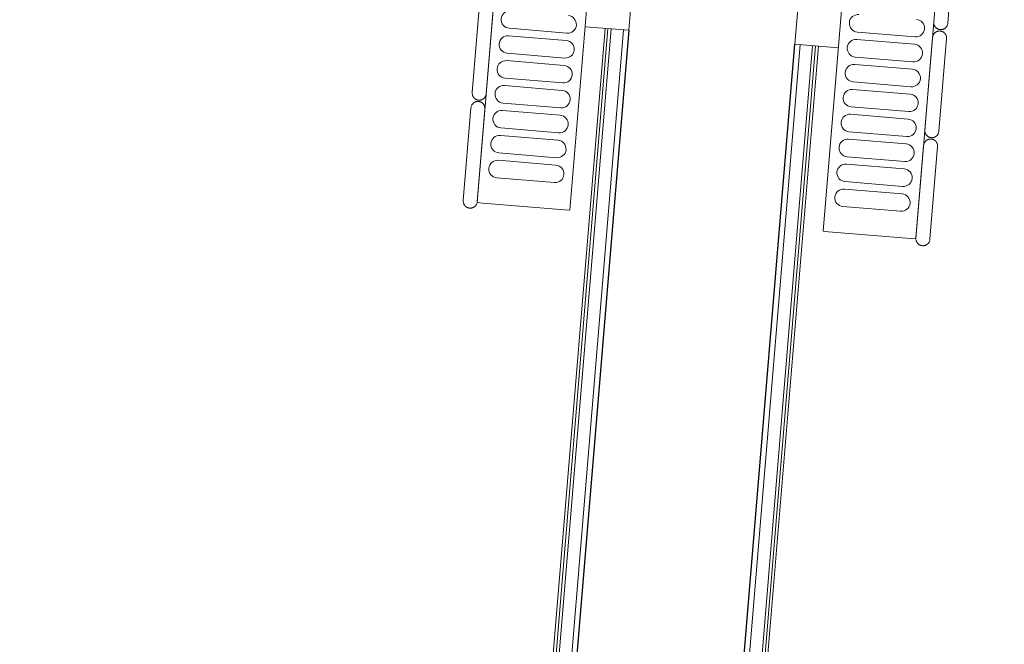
# Model space of a CAD drawing. Header units: millimetres. Extents: x 1293 to 60335, y -36590 to 4541.
# Tile 29 of 65: x 24136 to 24697, y -15506 to -15150. Entities that reach past the tile are written whole.
import ezdxf

# ---------------------------------------------------------------- set-up
doc = ezdxf.new("R2010")
doc.units = ezdxf.units.MM
for name, color, linetype, lineweight in [('A-FLOR-HRAL', 7, 'Continuous', 18), ('BATIEMENT', 7, 'Continuous', 18), ('EQP CVC', 7, 'Continuous', 18)]:
    doc.layers.add(name, color=color, linetype=linetype, lineweight=lineweight)

# ---------------------------------------------------------------- blocks, each defined once
blk = doc.blocks.new('Garde-corps - Garde-corps-505471-2021_015_1111_DCE_1_50_N0 FINI_CVC_PAC')
at = {"layer": 'A-FLOR-HRAL'}
for p, q in [((-14469.5, -15154.82), (-14803.3, -19179.27)), ((-14467.86, -15154.95), (-14801.79, -19181.05)), ((-14466.12, -15155.1), (-14800.2, -19182.93)), ((-14459.02, -15155.69), (-14793.69, -19190.62))]:
    blk.add_line(p, q, dxfattribs=at)
blk = doc.blocks.new('Garde-corps - Garde-corps-505703-2021_015_1111_DCE_1_50_N0 FINI_CVC_PAC')
at = {"layer": 'A-FLOR-HRAL'}
for p, q in [((-14693.03, -19198.97), (-14358.36, -15164.03)), ((-14685.34, -19192.46), (-14351.26, -15164.62)), ((-14683.46, -19190.87), (-14349.53, -15164.77)), ((-14681.68, -19189.36), (-14347.88, -15164.9))]:
    blk.add_line(p, q, dxfattribs=at)
blk = doc.blocks.new('B02_ARC_rvt-1-2021_015_1111_DCE_1_50_N0 FINI_CVC_PAC')
at = {"layer": 'BATIEMENT', "lineweight": 25}
for p, q in [((-14456.03, -15155.93), (-14790.94, -19193.86)), ((-14696.27, -19201.71), (-14361.35, -15163.79))]:
    blk.add_line(p, q, dxfattribs=at)
at = {"layer": 'BATIEMENT', "lineweight": 18}
for name in ['Garde-corps - Garde-corps-505471-2021_015_1111_DCE_1_50_N0 FINI_CVC_PAC', 'Garde-corps - Garde-corps-505703-2021_015_1111_DCE_1_50_N0 FINI_CVC_PAC']:
    blk.add_blockref(name, (0, 0), dxfattribs=at)
blk = doc.blocks.new('202_RADIATEUR GENERIQUE - Type-1480667-2021_015_1111_DCE_1_50_N0 FINI_CVC_PAC')
at = {"layer": 'EQP CVC'}
for p, q in [((180.94, 86), (127.94, 86)), ((242.72, 86), (189.72, 86)), ((304.5, 86), (251.5, 86)), ((305, 78), (-305, 78)), ((127.94, 78), (180.94, 78)), ((189.72, 78), (242.72, 78)), ((251.5, 78), (304.5, 78)), ((305, 75), (305, 78)), ((305, 75), (305, 28)), ((190.25, 68), (190.25, 35)), ((194.5, 35), (194.5, 68)), ((204.5, 68), (204.5, 35)), ((208.75, 35), (208.75, 68)), ((218.75, 68), (218.75, 35)), ((223, 35), (223, 68)), ((233, 68), (233, 35)), ((237.25, 35), (237.25, 68)), ((247.25, 68), (247.25, 35)), ((251.5, 35), (251.5, 68)), ((261.5, 68), (261.5, 35)), ((265.75, 35), (265.75, 68)), ((275.75, 68), (275.75, 35)), ((280, 35), (280, 68)), ((290, 68), (290, 35)), ((-305, 25), (305, 25)), ((200, 0), (200, 25)), ((305, 25), (305, 28)), ((180, 0), (200, 0))]:
    blk.add_line(p, q, dxfattribs=at)
for centre, start, end in [((185.25, 68), 0, 180), ((199.5, 68), 0, 180), ((213.75, 68), 0, 180), ((228, 68), 0, 180), ((242.25, 68), 0, 180), ((256.5, 68), 0, 180), ((270.75, 68), 0, 180), ((285, 68), 0, 180), ((185.25, 35), 180, 0), ((199.5, 35), 180, 0), ((213.75, 35), 180, 0), ((228, 35), 180, 0), ((242.25, 35), 180, 0), ((256.5, 35), 180, 0), ((270.75, 35), 180, 0), ((285, 35), 180, 0)]:
    blk.add_arc(centre, 5, start, end, dxfattribs=at)
for points, knots in [([(184.94, 82), (184.94, 82.19), (184.92, 82.46), (184.86, 82.81), (184.8, 83.07), (184.73, 83.32), (184.63, 83.56), (184.52, 83.79), (184.41, 84.01), (184.28, 84.21), (184.14, 84.4), (184, 84.59), (183.85, 84.75), (183.69, 84.91), (183.47, 85.11), (183.25, 85.28), (183.01, 85.43), (182.77, 85.56), (182.35, 85.76), (181.71, 85.95), (181.2, 86), (180.94, 86)], [0, 0, 0, 0, 0.071429, 0.107143, 0.142857, 0.178571, 0.214286, 0.25, 0.285714, 0.321429, 0.357143, 0.392857, 0.428571, 0.464286, 0.5, 0.571429, 0.607143, 0.642857, 0.714286, 0.857143, 1, 1, 1, 1]), ([(189.72, 86), (189.46, 86), (188.95, 85.95), (188.32, 85.76), (187.89, 85.56), (187.65, 85.43), (187.48, 85.31), (187.31, 85.19), (187.14, 85.06), (186.98, 84.91), (186.82, 84.75), (186.67, 84.59), (186.52, 84.4), (186.38, 84.21), (186.26, 84.01), (186.14, 83.79), (186.04, 83.56), (185.94, 83.32), (185.86, 83.07), (185.81, 82.81), (185.75, 82.46), (185.73, 82.19), (185.72, 82)], [0, 0, 0, 0, 0.142857, 0.285714, 0.357143, 0.392857, 0.428571, 0.464286, 0.5, 0.535714, 0.571429, 0.607143, 0.642857, 0.678571, 0.714286, 0.75, 0.785714, 0.821429, 0.857143, 0.892857, 0.928571, 1, 1, 1, 1]), ([(246.72, 82), (246.72, 82.19), (246.7, 82.46), (246.64, 82.81), (246.58, 83.07), (246.5, 83.32), (246.41, 83.56), (246.3, 83.79), (246.19, 84.01), (246.06, 84.21), (245.92, 84.4), (245.78, 84.59), (245.63, 84.75), (245.47, 84.91), (245.25, 85.11), (245.02, 85.28), (244.79, 85.43), (244.55, 85.56), (244.12, 85.76), (243.49, 85.95), (242.98, 86), (242.72, 86)], [0, 0, 0, 0, 0.071429, 0.107143, 0.142857, 0.178571, 0.214286, 0.25, 0.285714, 0.321429, 0.357143, 0.392857, 0.428571, 0.464286, 0.5, 0.571429, 0.607143, 0.642857, 0.714286, 0.857143, 1, 1, 1, 1]), ([(251.5, 86), (251.24, 86), (250.73, 85.95), (250.1, 85.76), (249.67, 85.56), (249.43, 85.43), (249.26, 85.31), (249.09, 85.19), (248.92, 85.06), (248.75, 84.91), (248.6, 84.75), (248.45, 84.59), (248.3, 84.4), (248.16, 84.21), (248.04, 84.01), (247.92, 83.79), (247.81, 83.56), (247.72, 83.32), (247.64, 83.07), (247.58, 82.81), (247.52, 82.46), (247.5, 82.19), (247.5, 82)], [0, 0, 0, 0, 0.142857, 0.285714, 0.357143, 0.392857, 0.428571, 0.464286, 0.5, 0.535714, 0.571429, 0.607143, 0.642857, 0.678571, 0.714286, 0.75, 0.785714, 0.821429, 0.857143, 0.892857, 0.928571, 1, 1, 1, 1]), ([(308.5, 82), (308.5, 82.19), (308.48, 82.46), (308.42, 82.81), (308.36, 83.07), (308.28, 83.32), (308.19, 83.56), (308.08, 83.79), (307.96, 84.01), (307.84, 84.21), (307.7, 84.4), (307.55, 84.59), (307.4, 84.75), (307.25, 84.91), (307.03, 85.11), (306.8, 85.28), (306.57, 85.43), (306.33, 85.56), (305.9, 85.76), (305.27, 85.95), (304.76, 86), (304.5, 86)], [0, 0, 0, 0, 0.071429, 0.107143, 0.142857, 0.178571, 0.214286, 0.25, 0.285714, 0.321429, 0.357143, 0.392857, 0.428571, 0.464286, 0.5, 0.571429, 0.607143, 0.642857, 0.714286, 0.857143, 1, 1, 1, 1]), ([(180.94, 78), (181.2, 78), (181.71, 78.05), (182.35, 78.24), (182.77, 78.44), (183.01, 78.57), (183.19, 78.69), (183.36, 78.81), (183.53, 78.94), (183.69, 79.09), (183.85, 79.25), (184, 79.41), (184.14, 79.6), (184.28, 79.79), (184.41, 79.99), (184.52, 80.21), (184.63, 80.44), (184.73, 80.68), (184.8, 80.93), (184.86, 81.19), (184.92, 81.54), (184.94, 81.81), (184.94, 82)], [0, 0, 0, 0, 0.142857, 0.285714, 0.357143, 0.392857, 0.428571, 0.464286, 0.5, 0.535714, 0.571429, 0.607143, 0.642857, 0.678571, 0.714286, 0.75, 0.785714, 0.821429, 0.857143, 0.892857, 0.928571, 1, 1, 1, 1]), ([(185.72, 82), (185.73, 81.81), (185.75, 81.54), (185.81, 81.19), (185.86, 80.93), (185.94, 80.68), (186.04, 80.44), (186.14, 80.21), (186.26, 79.99), (186.38, 79.79), (186.52, 79.6), (186.67, 79.41), (186.82, 79.25), (186.98, 79.09), (187.19, 78.89), (187.42, 78.72), (187.65, 78.57), (187.89, 78.44), (188.32, 78.24), (188.95, 78.05), (189.46, 78), (189.72, 78)], [0, 0, 0, 0, 0.071429, 0.107143, 0.142857, 0.178571, 0.214286, 0.25, 0.285714, 0.321429, 0.357143, 0.392857, 0.428571, 0.464286, 0.5, 0.571429, 0.607143, 0.642857, 0.714286, 0.857143, 1, 1, 1, 1]), ([(242.72, 78), (242.98, 78), (243.49, 78.05), (244.12, 78.24), (244.55, 78.44), (244.79, 78.57), (244.96, 78.69), (245.14, 78.81), (245.31, 78.94), (245.47, 79.09), (245.63, 79.25), (245.78, 79.41), (245.92, 79.6), (246.06, 79.79), (246.19, 79.99), (246.3, 80.21), (246.41, 80.44), (246.5, 80.68), (246.58, 80.93), (246.64, 81.19), (246.7, 81.54), (246.72, 81.81), (246.72, 82)], [0, 0, 0, 0, 0.142857, 0.285714, 0.357143, 0.392857, 0.428571, 0.464286, 0.5, 0.535714, 0.571429, 0.607143, 0.642857, 0.678571, 0.714286, 0.75, 0.785714, 0.821429, 0.857143, 0.892857, 0.928571, 1, 1, 1, 1]), ([(247.5, 82), (247.5, 81.81), (247.52, 81.54), (247.58, 81.19), (247.64, 80.93), (247.72, 80.68), (247.81, 80.44), (247.92, 80.21), (248.04, 79.99), (248.16, 79.79), (248.3, 79.6), (248.45, 79.41), (248.6, 79.25), (248.75, 79.09), (248.97, 78.89), (249.2, 78.72), (249.43, 78.57), (249.67, 78.44), (250.1, 78.24), (250.73, 78.05), (251.24, 78), (251.5, 78)], [0, 0, 0, 0, 0.071429, 0.107143, 0.142857, 0.178571, 0.214286, 0.25, 0.285714, 0.321429, 0.357143, 0.392857, 0.428571, 0.464286, 0.5, 0.571429, 0.607143, 0.642857, 0.714286, 0.857143, 1, 1, 1, 1]), ([(305.27, 78.07), (305.52, 78.12), (305.9, 78.24), (306.33, 78.44), (306.57, 78.57), (306.74, 78.69), (306.91, 78.81), (307.08, 78.94), (307.25, 79.09), (307.4, 79.25), (307.55, 79.41), (307.7, 79.6), (307.84, 79.79), (307.96, 79.99), (308.08, 80.21), (308.19, 80.44), (308.28, 80.68), (308.36, 80.93), (308.42, 81.19), (308.48, 81.54), (308.5, 81.81), (308.5, 82)], [0.1428571, 0.1428571, 0.1428571, 0.1428571, 0.2857143, 0.3571429, 0.3928571, 0.4285714, 0.4642857, 0.5, 0.5357143, 0.5714286, 0.6071429, 0.6428571, 0.6785714, 0.7142857, 0.75, 0.7857143, 0.8214286, 0.8571429, 0.8928571, 0.9285714, 1, 1, 1, 1])]:
    blk.add_open_spline(points, degree=3, knots=knots, dxfattribs=at)
blk = doc.blocks.new('202_RADIATEUR GENERIQUE - Type-1480591-2021_015_1111_DCE_1_50_N0 FINI_CVC_PAC')
at = {"layer": 'EQP CVC'}
for p, q in [((200, 0), (180, 0)), ((200, -25), (200, 0)), ((305, -25), (-305, -25)), ((305, -28), (305, -25)), ((305, -28), (305, -75)), ((204.5, -35), (204.5, -68)), ((208.75, -68), (208.75, -35)), ((218.75, -35), (218.75, -68)), ((223, -68), (223, -35)), ((233, -35), (233, -68)), ((237.25, -68), (237.25, -35)), ((247.25, -35), (247.25, -68)), ((251.5, -68), (251.5, -35)), ((261.5, -35), (261.5, -68)), ((265.75, -68), (265.75, -35)), ((275.75, -35), (275.75, -68)), ((280, -68), (280, -35)), ((290, -35), (290, -68)), ((-305, -78), (305, -78)), ((242.72, -78), (189.72, -78)), ((304.5, -78), (251.5, -78)), ((305, -78), (305, -75)), ((189.72, -86), (242.72, -86)), ((251.5, -86), (304.5, -86))]:
    blk.add_line(p, q, dxfattribs=at)
for centre, start, end in [((199.5, -35), 360, 180), ((213.75, -35), 360, 180), ((228, -35), 360, 180), ((242.25, -35), 360, 180), ((256.5, -35), 360, 180), ((270.75, -35), 360, 180), ((285, -35), 360, 180), ((199.5, -68), 180, 360), ((213.75, -68), 180, 360), ((228, -68), 180, 360), ((242.25, -68), 180, 360), ((256.5, -68), 180, 360), ((270.75, -68), 180, 360), ((285, -68), 180, 360)]:
    blk.add_arc(centre, 5, start, end, dxfattribs=at)
for points, knots in [([(246.72, -82), (246.72, -81.81), (246.7, -81.54), (246.64, -81.19), (246.58, -80.93), (246.5, -80.68), (246.41, -80.44), (246.3, -80.21), (246.19, -79.99), (246.06, -79.79), (245.92, -79.6), (245.78, -79.41), (245.63, -79.25), (245.47, -79.09), (245.25, -78.89), (245.02, -78.72), (244.79, -78.57), (244.55, -78.44), (244.12, -78.24), (243.49, -78.05), (242.98, -78), (242.72, -78)], [0, 0, 0, 0, 0.071429, 0.107143, 0.142857, 0.178571, 0.214286, 0.25, 0.285714, 0.321429, 0.357143, 0.392857, 0.428571, 0.464286, 0.5, 0.571429, 0.607143, 0.642857, 0.714286, 0.857143, 1, 1, 1, 1]), ([(251.5, -78), (251.24, -78), (250.73, -78.05), (250.1, -78.24), (249.67, -78.44), (249.43, -78.57), (249.26, -78.69), (249.09, -78.81), (248.92, -78.94), (248.75, -79.09), (248.6, -79.25), (248.45, -79.41), (248.3, -79.6), (248.16, -79.79), (248.04, -79.99), (247.92, -80.21), (247.81, -80.44), (247.72, -80.68), (247.64, -80.93), (247.58, -81.19), (247.52, -81.54), (247.5, -81.81), (247.5, -82)], [0, 0, 0, 0, 0.142857, 0.285714, 0.357143, 0.392857, 0.428571, 0.464286, 0.5, 0.535714, 0.571429, 0.607143, 0.642857, 0.678571, 0.714286, 0.75, 0.785714, 0.821429, 0.857143, 0.892857, 0.928571, 1, 1, 1, 1]), ([(308.5, -82), (308.5, -81.81), (308.48, -81.54), (308.42, -81.19), (308.36, -80.93), (308.28, -80.68), (308.19, -80.44), (308.08, -80.21), (307.96, -79.99), (307.84, -79.79), (307.7, -79.6), (307.55, -79.41), (307.4, -79.25), (307.25, -79.09), (307.03, -78.89), (306.8, -78.72), (306.57, -78.57), (306.33, -78.44), (305.9, -78.24), (305.52, -78.12), (305.27, -78.07)], [0, 0, 0, 0, 0.0714286, 0.1071429, 0.1428571, 0.1785714, 0.2142857, 0.25, 0.2857143, 0.3214286, 0.3571429, 0.3928571, 0.4285714, 0.4642857, 0.5, 0.5714286, 0.6071429, 0.6428571, 0.7142857, 0.8571429, 0.8571429, 0.8571429, 0.8571429]), ([(242.72, -86), (242.98, -86), (243.49, -85.95), (244.12, -85.76), (244.55, -85.56), (244.79, -85.43), (244.96, -85.31), (245.14, -85.19), (245.31, -85.06), (245.47, -84.91), (245.63, -84.75), (245.78, -84.59), (245.92, -84.4), (246.06, -84.21), (246.19, -84.01), (246.3, -83.79), (246.41, -83.56), (246.5, -83.32), (246.58, -83.07), (246.64, -82.81), (246.7, -82.46), (246.72, -82.19), (246.72, -82)], [0, 0, 0, 0, 0.142857, 0.285714, 0.357143, 0.392857, 0.428571, 0.464286, 0.5, 0.535714, 0.571429, 0.607143, 0.642857, 0.678571, 0.714286, 0.75, 0.785714, 0.821429, 0.857143, 0.892857, 0.928571, 1, 1, 1, 1]), ([(247.5, -82), (247.5, -82.19), (247.52, -82.46), (247.58, -82.81), (247.64, -83.07), (247.72, -83.32), (247.81, -83.56), (247.92, -83.79), (248.04, -84.01), (248.16, -84.21), (248.3, -84.4), (248.45, -84.59), (248.6, -84.75), (248.75, -84.91), (248.97, -85.11), (249.2, -85.28), (249.43, -85.43), (249.67, -85.56), (250.1, -85.76), (250.73, -85.95), (251.24, -86), (251.5, -86)], [0, 0, 0, 0, 0.071429, 0.107143, 0.142857, 0.178571, 0.214286, 0.25, 0.285714, 0.321429, 0.357143, 0.392857, 0.428571, 0.464286, 0.5, 0.571429, 0.607143, 0.642857, 0.714286, 0.857143, 1, 1, 1, 1]), ([(304.5, -86), (304.76, -86), (305.27, -85.95), (305.9, -85.76), (306.33, -85.56), (306.57, -85.43), (306.74, -85.31), (306.91, -85.19), (307.08, -85.06), (307.25, -84.91), (307.4, -84.75), (307.55, -84.59), (307.7, -84.4), (307.84, -84.21), (307.96, -84.01), (308.08, -83.79), (308.19, -83.56), (308.28, -83.32), (308.36, -83.07), (308.42, -82.81), (308.48, -82.46), (308.5, -82.19), (308.5, -82)], [0, 0, 0, 0, 0.142857, 0.285714, 0.357143, 0.392857, 0.428571, 0.464286, 0.5, 0.535714, 0.571429, 0.607143, 0.642857, 0.678571, 0.714286, 0.75, 0.785714, 0.821429, 0.857143, 0.892857, 0.928571, 1, 1, 1, 1])]:
    blk.add_open_spline(points, degree=3, knots=knots, dxfattribs=at)
blk = doc.blocks.new('B02_PLB_rvt-1-2021_015_1111_DCE_1_50_N0 FINI_CVC_PAC')
at = {"layer": 'EQP CVC', "lineweight": 18}
for name, p, rotation in [('202_RADIATEUR GENERIQUE - Type-1480591-2021_015_1111_DCE_1_50_N0 FINI_CVC_PAC', (-14439.5, -14956.62), 265.2586130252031), ('202_RADIATEUR GENERIQUE - Type-1480667-2021_015_1111_DCE_1_50_N0 FINI_CVC_PAC', (-14344.82, -14964.47), 265.258613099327)]:
    blk.add_blockref(name, p, dxfattribs=dict(at, rotation=rotation))

msp = doc.modelspace()

# ---------------------------------------------------------------- block references
at = {"lineweight": 5}
for name in ['B02_ARC_rvt-1-2021_015_1111_DCE_1_50_N0 FINI_CVC_PAC', 'B02_PLB_rvt-1-2021_015_1111_DCE_1_50_N0 FINI_CVC_PAC']:
    msp.add_blockref(name, (38939.03, 0), dxfattribs=at)

doc.saveas('drawing.dxf')
